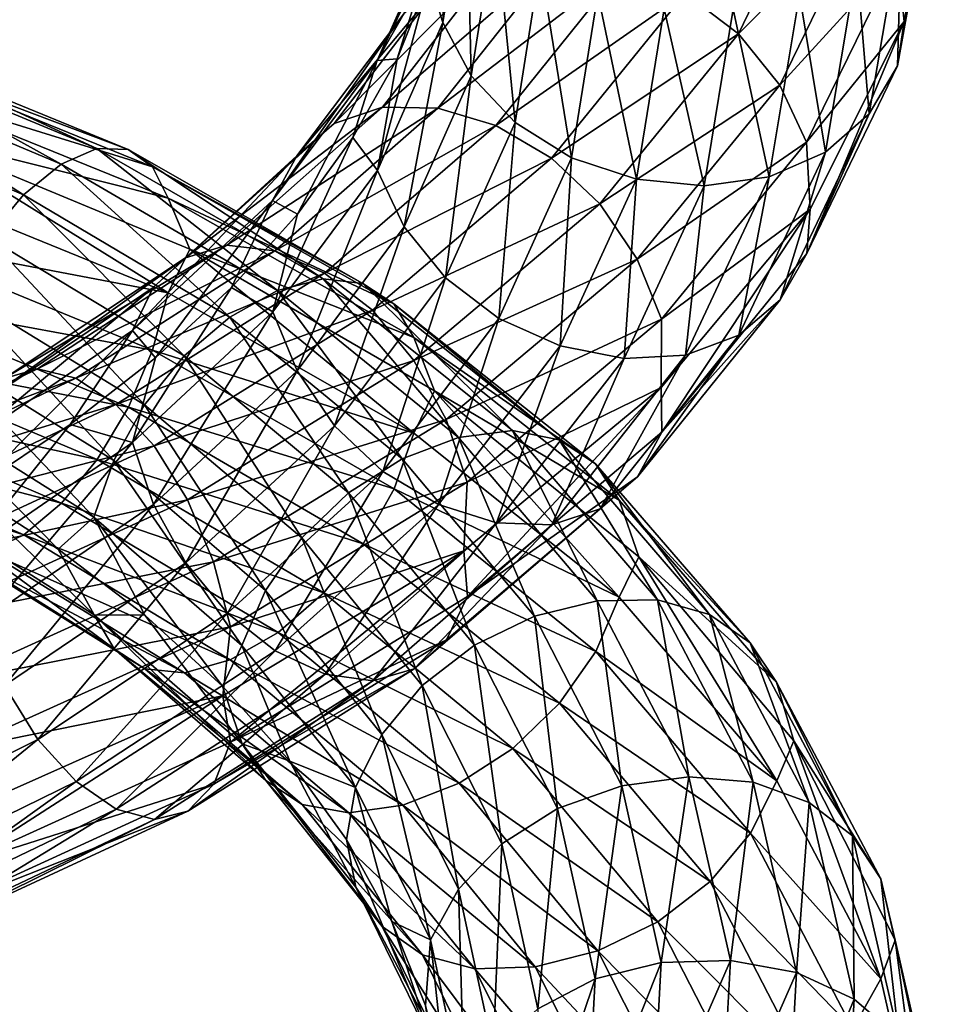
# Model space of a CAD drawing. Header units: metres. Extents: x -109 to 109, y -432 to 89.
# Tile 136 of 256: x 9 to 19, y -305 to -294. Entities that reach past the tile are written whole.
import ezdxf

# ---------------------------------------------------------------- set-up
doc = ezdxf.new("R2010")
doc.units = ezdxf.units.M
doc.layers.add('solid_506360_24502164_01', color=7, linetype='CONTINUOUS')

msp = doc.modelspace()

# ---------------------------------------------------------------- linework, layer by layer
at = {"layer": 'solid_506360_24502164_01'}
for points in [[(18.507078, -292.906097, 949.303467), (18.585606, -293.651062, 949.133606), (18.994854, -291.46759, 946.266541)], [(18.994854, -291.46759, 946.266541), (18.509089, -294.15097, 948.641846), (18.882574, -291.970673, 945.80249)], [(18.994854, -291.46759, 946.266541), (18.585606, -293.651062, 949.133606), (18.509089, -294.15097, 948.641846)], [(16.097273, -293.326385, 952.282837), (16.702091, -293.79007, 952.319641), (17.685806, -291.763062, 949.714355)], [(17.685806, -291.763062, 949.714355), (16.702091, -293.79007, 952.319641), (18.18408, -292.295654, 949.550293)], [(12.601932, -294.090118, 950.266357), (12.905335, -293.564117, 950.684998), (13.665428, -291.876312, 948.737183)], [(13.344155, -292.423889, 948.375977), (12.601932, -294.090118, 950.266357), (13.665428, -291.876312, 948.737183)], [(13.615471, -291.947784, 945.746521), (13.346165, -293.662384, 947.717712), (13.414883, -292.239685, 947.121948)], [(13.669163, -294.267487, 947.466187), (13.346165, -293.662384, 947.717712), (13.615471, -291.947784, 945.746521)], [(13.944987, -292.517242, 945.44635), (13.669163, -294.267487, 947.466187), (13.615471, -291.947784, 945.746521)], [(18.882574, -291.970673, 945.80249), (18.509089, -294.15097, 948.641846), (18.554819, -292.537384, 945.495239)], [(13.346165, -293.662384, 947.717712), (13.190403, -293.162415, 948.17981), (13.414883, -292.239685, 947.121948)], [(16.702091, -293.79007, 952.319641), (17.172653, -294.372589, 952.230896), (18.18408, -292.295654, 949.550293)], [(18.18408, -292.295654, 949.550293), (17.172653, -294.372589, 952.230896), (18.507078, -292.906097, 949.303467)], [(13.344155, -292.423889, 948.375977), (12.827064, -294.072205, 949.206604), (12.601932, -294.090118, 950.266357)], [(13.344155, -292.423889, 948.375977), (13.190403, -293.162415, 948.17981), (12.827064, -294.072205, 949.206604)], [(14.167438, -294.795471, 947.294678), (13.669163, -294.267487, 947.466187), (13.944987, -292.517242, 945.44635)], [(14.453317, -292.994354, 945.195984), (14.167438, -294.795471, 947.294678), (13.944987, -292.517242, 945.44635)], [(18.554819, -292.537384, 945.495239), (18.187815, -294.697662, 948.273621), (18.047947, -293.010132, 945.234131)], [(18.509089, -294.15097, 948.641846), (18.187815, -294.697662, 948.273621), (18.554819, -292.537384, 945.495239)], [(12.114621, -294.808929, 952.967407), (12.661509, -294.622009, 953.467468), (13.97831, -292.928406, 951.513428)], [(13.374546, -293.162903, 951.112427), (12.114621, -294.808929, 952.967407), (13.97831, -292.928406, 951.513428)], [(12.661509, -294.622009, 953.467468), (13.291657, -294.633911, 953.923767), (14.673993, -292.883362, 951.857483)], [(13.97831, -292.928406, 951.513428), (12.661509, -294.622009, 953.467468), (14.673993, -292.883362, 951.857483)], [(14.673993, -292.883362, 951.857483), (13.291657, -294.633911, 953.923767), (15.401031, -293.019684, 952.121582)], [(17.172653, -294.372589, 952.230896), (17.477684, -295.019592, 952.029663), (18.507078, -292.906097, 949.303467)], [(18.507078, -292.906097, 949.303467), (17.477684, -295.019592, 952.029663), (18.585606, -293.651062, 949.133606)], [(13.291657, -294.633911, 953.923767), (13.950205, -294.831696, 954.303467), (15.401031, -293.019684, 952.121582)], [(15.401031, -293.019684, 952.121582), (13.950205, -294.831696, 954.303467), (16.097273, -293.326385, 952.282837)], [(14.807878, -295.197113, 947.223389), (14.167438, -294.795471, 947.294678), (14.453317, -292.994354, 945.195984)], [(15.106681, -293.333374, 945.020935), (14.807878, -295.197113, 947.223389), (14.453317, -292.994354, 945.195984)], [(18.047947, -293.010132, 945.234131), (17.690969, -295.132599, 947.923401), (17.395723, -293.343567, 945.045105)], [(18.187815, -294.697662, 948.273621), (17.690969, -295.132599, 947.923401), (18.047947, -293.010132, 945.234131)], [(11.689612, -295.175049, 952.461182), (12.114621, -294.808929, 952.967407), (13.374546, -293.162903, 951.112427)], [(12.905335, -293.564117, 950.684998), (11.689612, -295.175049, 952.461182), (13.374546, -293.162903, 951.112427)], [(12.603829, -295.341827, 949.596802), (12.827064, -294.072205, 949.206604), (13.190403, -293.162415, 948.17981)], [(13.346165, -293.662384, 947.717712), (12.603829, -295.341827, 949.596802), (13.190403, -293.162415, 948.17981)], [(13.950205, -294.831696, 954.303467), (14.58086, -295.199463, 954.573547), (16.097273, -293.326385, 952.282837)], [(16.097273, -293.326385, 952.282837), (14.58086, -295.199463, 954.573547), (16.702091, -293.79007, 952.319641)], [(15.545129, -295.439301, 947.261047), (14.807878, -295.197113, 947.223389), (15.106681, -293.333374, 945.020935)], [(15.858808, -293.505829, 944.937012), (15.545129, -295.439301, 947.261047), (15.106681, -293.333374, 945.020935)], [(17.395723, -293.343567, 945.045105), (17.051645, -295.412659, 947.623291), (16.644199, -293.509369, 944.945313)], [(17.690969, -295.132599, 947.923401), (17.051645, -295.412659, 947.623291), (17.395723, -293.343567, 945.045105)], [(11.41479, -295.680695, 951.989319), (11.689612, -295.175049, 952.461182), (12.905335, -293.564117, 950.684998)], [(12.601932, -294.090118, 950.266357), (11.41479, -295.680695, 951.989319), (12.905335, -293.564117, 950.684998)], [(16.314987, -295.513397, 947.398132), (15.545129, -295.439301, 947.261047), (15.858808, -293.505829, 944.937012)], [(16.644199, -293.509369, 944.945313), (16.314987, -295.513397, 947.398132), (15.858808, -293.505829, 944.937012)], [(17.051645, -295.412659, 947.623291), (16.314987, -295.513397, 947.398132), (16.644199, -293.509369, 944.945313)], [(12.908862, -295.981506, 949.391846), (12.603829, -295.341827, 949.596802), (13.346165, -293.662384, 947.717712)], [(13.669163, -294.267487, 947.466187), (12.908862, -295.981506, 949.391846), (13.346165, -293.662384, 947.717712)], [(17.477684, -295.019592, 952.029663), (17.516935, -295.780975, 951.862793), (18.585606, -293.651062, 949.133606)], [(18.585606, -293.651062, 949.133606), (17.479582, -296.283478, 951.353699), (18.509089, -294.15097, 948.641846)], [(18.585606, -293.651062, 949.133606), (17.516935, -295.780975, 951.862793), (17.479582, -296.283478, 951.353699)], [(14.58086, -295.199463, 954.573547), (15.128702, -295.718903, 954.702759), (16.702091, -293.79007, 952.319641)], [(16.702091, -293.79007, 952.319641), (15.128702, -295.718903, 954.702759), (17.172653, -294.372589, 952.230896)], [(6.234532, -294.09967, 926.580811), (9.012881, -295.269348, 927.552551), (6.51638, -293.886169, 925.89386)], [(6.51638, -293.886169, 925.89386), (9.420331, -295.089325, 926.920898), (6.761219, -293.867462, 925.194519)], [(9.012881, -295.269348, 927.552551), (9.420331, -295.089325, 926.920898), (6.51638, -293.886169, 925.89386)], [(6.761219, -293.867462, 925.194519), (9.774279, -295.100983, 926.268188), (6.951707, -294.039276, 924.534729)], [(9.420331, -295.089325, 926.920898), (9.774279, -295.100983, 926.268188), (6.761219, -293.867462, 925.194519)], [(6.951707, -294.039276, 924.534729), (10.049657, -295.297882, 925.643066), (7.075188, -294.377136, 923.965332)], [(9.774279, -295.100983, 926.268188), (10.049657, -295.297882, 925.643066), (6.951707, -294.039276, 924.534729)], [(5.940218, -294.480072, 927.201782), (8.58741, -295.615814, 928.114624), (6.234532, -294.09967, 926.580811)], [(8.58741, -295.615814, 928.114624), (9.012881, -295.269348, 927.552551), (6.234532, -294.09967, 926.580811)], [(12.601932, -294.090118, 950.266357), (11.698556, -295.835388, 951.129639), (11.41479, -295.680695, 951.989319)], [(12.601932, -294.090118, 950.266357), (12.327379, -294.966156, 950.194702), (11.698556, -295.835388, 951.129639)], [(12.603829, -295.341827, 949.596802), (12.327379, -294.966156, 950.194702), (12.827064, -294.072205, 949.206604)], [(12.601932, -294.090118, 950.266357), (12.827064, -294.072205, 949.206604), (12.327379, -294.966156, 950.194702)], [(18.509089, -294.15097, 948.641846), (17.479582, -296.283478, 951.353699), (18.187815, -294.697662, 948.273621)], [(13.379422, -296.558838, 949.295837), (12.908862, -295.981506, 949.391846), (13.669163, -294.267487, 947.466187)], [(14.167438, -294.795471, 947.294678), (13.379422, -296.558838, 949.295837), (13.669163, -294.267487, 947.466187)], [(7.075188, -294.377136, 923.965332), (10.228166, -295.653748, 925.094177), (7.318789, -294.925323, 923.591003)], [(10.049657, -295.297882, 925.643066), (10.228166, -295.653748, 925.094177), (7.075188, -294.377136, 923.965332)], [(15.128702, -295.718903, 954.702759), (15.554935, -296.348022, 954.683411), (17.172653, -294.372589, 952.230896)], [(17.172653, -294.372589, 952.230896), (15.554935, -296.348022, 954.683411), (17.477684, -295.019592, 952.029663)], [(8.180286, -296.100739, 928.557983), (8.58741, -295.615814, 928.114624), (5.940218, -294.480072, 927.201782)], [(10.425784, -296.33371, 954.568726), (10.896433, -296.189514, 955.156189), (12.661509, -294.622009, 953.467468)], [(12.114621, -294.808929, 952.967407), (10.425784, -296.33371, 954.568726), (12.661509, -294.622009, 953.467468)], [(12.661509, -294.622009, 953.467468), (10.896433, -296.189514, 955.156189), (13.291657, -294.633911, 953.923767)], [(10.896433, -296.189514, 955.156189), (11.438735, -296.252441, 955.711365), (13.291657, -294.633911, 953.923767)], [(13.291657, -294.633911, 953.923767), (11.438735, -296.252441, 955.711365), (13.950205, -294.831696, 954.303467)], [(18.187815, -294.697662, 948.273621), (17.17618, -296.810547, 950.92688), (17.690969, -295.132599, 947.923401)], [(17.479582, -296.283478, 951.353699), (17.17618, -296.810547, 950.92688), (18.187815, -294.697662, 948.273621)], [(10.060023, -296.668243, 953.992859), (10.425784, -296.33371, 954.568726), (12.114621, -294.808929, 952.967407)], [(11.689612, -295.175049, 952.461182), (10.060023, -296.668243, 953.992859), (12.114621, -294.808929, 952.967407)], [(11.438735, -296.252441, 955.711365), (12.005479, -296.50528, 956.19281), (13.950205, -294.831696, 954.303467)], [(13.950205, -294.831696, 954.303467), (12.005479, -296.50528, 956.19281), (14.58086, -295.199463, 954.573547)], [(13.984241, -297.021332, 949.323975), (13.379422, -296.558838, 949.295837), (14.167438, -294.795471, 947.294678)], [(14.807878, -295.197113, 947.223389), (13.984241, -297.021332, 949.323975), (14.167438, -294.795471, 947.294678)], [(7.318789, -294.925323, 923.591003), (10.229276, -296.72995, 924.412292), (7.075956, -295.445465, 923.292114)], [(7.318789, -294.925323, 923.591003), (10.476634, -296.232452, 924.756104), (10.229276, -296.72995, 924.412292)], [(10.228166, -295.653748, 925.094177), (10.476634, -296.232452, 924.756104), (7.318789, -294.925323, 923.591003)], [(11.416509, -296.944458, 951.309082), (11.698556, -295.835388, 951.129639), (12.327379, -294.966156, 950.194702)], [(12.603829, -295.341827, 949.596802), (11.416509, -296.944458, 951.309082), (12.327379, -294.966156, 950.194702)], [(15.554935, -296.348022, 954.683411), (15.831232, -297.029144, 954.524048), (17.477684, -295.019592, 952.029663)], [(17.477684, -295.019592, 952.029663), (15.831232, -297.029144, 954.524048), (17.516935, -295.780975, 951.862793)], [(9.012881, -295.269348, 927.552551), (11.471674, -296.703705, 928.941223), (9.420331, -295.089325, 926.920898)], [(9.420331, -295.089325, 926.920898), (11.99028, -296.569702, 928.383423), (9.774279, -295.100983, 926.268188)], [(11.471674, -296.703705, 928.941223), (11.99028, -296.569702, 928.383423), (9.420331, -295.089325, 926.920898)], [(9.774279, -295.100983, 926.268188), (12.440788, -296.623047, 927.793152), (10.049657, -295.297882, 925.643066)], [(11.99028, -296.569702, 928.383423), (12.440788, -296.623047, 927.793152), (9.774279, -295.100983, 926.268188)], [(9.823513, -297.155487, 953.473938), (10.060023, -296.668243, 953.992859), (11.689612, -295.175049, 952.461182)], [(11.41479, -295.680695, 951.989319), (9.823513, -297.155487, 953.473938), (11.689612, -295.175049, 952.461182)], [(17.690969, -295.132599, 947.923401), (16.706968, -297.208527, 950.491028), (17.051645, -295.412659, 947.623291)], [(17.17618, -296.810547, 950.92688), (16.706968, -297.208527, 950.491028), (17.690969, -295.132599, 947.923401)], [(8.58741, -295.615814, 928.114624), (10.93013, -297.003632, 929.424683), (9.012881, -295.269348, 927.552551)], [(10.93013, -297.003632, 929.424683), (11.471674, -296.703705, 928.941223), (9.012881, -295.269348, 927.552551)], [(12.005479, -296.50528, 956.19281), (12.548217, -296.927673, 956.558777), (14.58086, -295.199463, 954.573547)], [(14.58086, -295.199463, 954.573547), (12.548217, -296.927673, 956.558777), (15.128702, -295.718903, 954.702759)], [(14.680484, -297.331268, 949.478271), (13.984241, -297.021332, 949.323975), (14.807878, -295.197113, 947.223389)], [(15.545129, -295.439301, 947.261047), (14.680484, -297.331268, 949.478271), (14.807878, -295.197113, 947.223389)], [(10.049657, -295.297882, 925.643066), (12.791291, -296.854462, 927.214661), (10.228166, -295.653748, 925.094177)], [(12.440788, -296.623047, 927.793152), (12.791291, -296.854462, 927.214661), (10.049657, -295.297882, 925.643066)], [(11.692806, -297.616333, 951.146912), (11.416509, -296.944458, 951.309082), (12.603829, -295.341827, 949.596802)], [(12.908862, -295.981506, 949.391846), (11.692806, -297.616333, 951.146912), (12.603829, -295.341827, 949.596802)], [(7.075956, -295.445465, 923.292114), (10.229276, -296.72995, 924.412292), (6.953135, -296.104797, 923.233337)], [(15.407521, -297.473999, 949.738953), (14.680484, -297.331268, 949.478271), (15.545129, -295.439301, 947.261047)], [(16.314987, -295.513397, 947.398132), (15.407521, -297.473999, 949.738953), (15.545129, -295.439301, 947.261047)], [(17.051645, -295.412659, 947.623291), (16.103205, -297.436584, 950.08429), (16.314987, -295.513397, 947.398132)], [(16.706968, -297.208527, 950.491028), (16.103205, -297.436584, 950.08429), (17.051645, -295.412659, 947.623291)], [(8.180286, -296.100739, 928.557983), (10.41194, -297.445221, 929.791565), (8.58741, -295.615814, 928.114624)], [(10.41194, -297.445221, 929.791565), (10.93013, -297.003632, 929.424683), (8.58741, -295.615814, 928.114624)], [(16.103205, -297.436584, 950.08429), (15.407521, -297.473999, 949.738953), (16.314987, -295.513397, 947.398132)], [(11.41479, -295.680695, 951.989319), (10.086732, -297.467834, 952.789001), (9.823513, -297.155487, 953.473938)], [(11.41479, -295.680695, 951.989319), (10.949891, -296.670532, 951.997131), (10.086732, -297.467834, 952.789001)], [(10.228166, -295.653748, 925.094177), (13.018499, -297.235199, 926.693481), (10.476634, -296.232452, 924.756104)], [(12.791291, -296.854462, 927.214661), (13.018499, -297.235199, 926.693481), (10.228166, -295.653748, 925.094177)], [(11.41479, -295.680695, 951.989319), (11.698556, -295.835388, 951.129639), (10.949891, -296.670532, 951.997131)], [(12.548217, -296.927673, 956.558777), (13.019688, -297.496918, 956.769165), (15.128702, -295.718903, 954.702759)], [(15.128702, -295.718903, 954.702759), (13.019688, -297.496918, 956.769165), (15.554935, -296.348022, 954.683411)], [(11.416509, -296.944458, 951.309082), (10.949891, -296.670532, 951.997131), (11.698556, -295.835388, 951.129639)], [(17.516935, -295.780975, 951.862793), (15.827655, -297.804413, 954.35614), (15.832951, -298.310394, 953.834412)], [(15.831232, -297.029144, 954.524048), (15.827655, -297.804413, 954.35614), (17.516935, -295.780975, 951.862793)], [(17.516935, -295.780975, 951.862793), (15.832951, -298.310394, 953.834412), (17.479582, -296.283478, 951.353699)], [(12.119039, -298.239777, 951.120422), (11.692806, -297.616333, 951.146912), (12.908862, -295.981506, 949.391846)], [(13.379422, -296.558838, 949.295837), (12.119039, -298.239777, 951.120422), (12.908862, -295.981506, 949.391846)], [(6.953135, -296.104797, 923.233337), (10.051721, -297.378265, 924.325073), (6.763193, -296.773895, 923.363403)], [(10.229276, -296.72995, 924.412292), (10.051721, -297.378265, 924.325073), (6.953135, -296.104797, 923.233337)], [(7.826956, -296.694305, 928.835938), (9.962218, -298.002258, 930.00177), (8.180286, -296.100739, 928.557983)], [(9.962218, -298.002258, 930.00177), (10.41194, -297.445221, 929.791565), (8.180286, -296.100739, 928.557983)], [(8.3684, -297.700226, 955.852295), (8.746172, -297.592377, 956.512512), (10.896433, -296.189514, 955.156189)], [(10.425784, -296.33371, 954.568726), (8.3684, -297.700226, 955.852295), (10.896433, -296.189514, 955.156189)], [(10.896433, -296.189514, 955.156189), (8.746172, -297.592377, 956.512512), (11.438735, -296.252441, 955.711365)], [(8.746172, -297.592377, 956.512512), (9.181458, -297.698608, 957.149902), (11.438735, -296.252441, 955.711365)], [(11.438735, -296.252441, 955.711365), (9.181458, -297.698608, 957.149902), (12.005479, -296.50528, 956.19281)], [(10.476634, -296.232452, 924.756104), (13.019913, -298.32254, 926.000854), (10.229276, -296.72995, 924.412292)], [(10.476634, -296.232452, 924.756104), (13.254307, -297.841766, 926.385864), (13.019913, -298.32254, 926.000854)], [(13.018499, -297.235199, 926.693481), (13.254307, -297.841766, 926.385864), (10.476634, -296.232452, 924.756104)], [(17.479582, -296.283478, 951.353699), (15.832951, -298.310394, 953.834412), (17.17618, -296.810547, 950.92688)], [(8.074817, -298.007813, 955.218384), (8.3684, -297.700226, 955.852295), (10.425784, -296.33371, 954.568726)], [(10.060023, -296.668243, 953.992859), (8.074817, -298.007813, 955.218384), (10.425784, -296.33371, 954.568726)], [(13.019688, -297.496918, 956.769165), (13.386501, -298.167603, 956.81073), (15.554935, -296.348022, 954.683411)], [(15.554935, -296.348022, 954.683411), (13.386501, -298.167603, 956.81073), (15.831232, -297.029144, 954.524048)], [(9.181458, -297.698608, 957.149902), (9.636363, -297.998047, 957.715942), (12.005479, -296.50528, 956.19281)], [(12.005479, -296.50528, 956.19281), (9.636363, -297.998047, 957.715942), (12.548217, -296.927673, 956.558777)], [(11.471674, -296.703705, 928.941223), (13.525493, -298.369629, 930.686157), (11.99028, -296.569702, 928.383423)], [(11.99028, -296.569702, 928.383423), (14.136948, -298.292511, 930.218079), (12.440788, -296.623047, 927.793152)], [(13.525493, -298.369629, 930.686157), (14.136948, -298.292511, 930.218079), (11.99028, -296.569702, 928.383423)], [(12.666882, -298.759125, 951.240295), (12.119039, -298.239777, 951.120422), (13.379422, -296.558838, 949.295837)], [(12.440788, -296.623047, 927.793152), (14.668111, -298.397522, 929.703796), (12.791291, -296.854462, 927.214661)], [(14.136948, -298.292511, 930.218079), (14.668111, -298.397522, 929.703796), (12.440788, -296.623047, 927.793152)], [(13.984241, -297.021332, 949.323975), (12.666882, -298.759125, 951.240295), (13.379422, -296.558838, 949.295837)], [(7.552368, -297.350006, 928.930481), (9.61272, -298.630798, 930.042236), (7.826956, -296.694305, 928.835938)], [(9.61272, -298.630798, 930.042236), (9.962218, -298.002258, 930.00177), (7.826956, -296.694305, 928.835938)], [(7.884978, -298.479218, 954.660034), (8.074817, -298.007813, 955.218384), (10.060023, -296.668243, 953.992859)], [(9.823513, -297.155487, 953.473938), (7.884978, -298.479218, 954.660034), (10.060023, -296.668243, 953.992859)], [(9.824992, -298.429626, 952.783691), (10.086732, -297.467834, 952.789001), (10.949891, -296.670532, 951.997131)], [(11.416509, -296.944458, 951.309082), (9.824992, -298.429626, 952.783691), (10.949891, -296.670532, 951.997131)], [(10.229276, -296.72995, 924.412292), (13.019913, -298.32254, 926.000854), (10.051721, -297.378265, 924.325073)], [(10.93013, -297.003632, 929.424683), (12.886994, -298.611938, 931.074158), (11.471674, -296.703705, 928.941223)], [(12.886994, -298.611938, 931.074158), (13.525493, -298.369629, 930.686157), (11.471674, -296.703705, 928.941223)], [(6.763193, -296.773895, 923.363403), (9.777133, -298.027588, 924.414124), (6.518781, -297.396423, 923.682251)], [(10.051721, -297.378265, 924.325073), (9.777133, -298.027588, 924.414124), (6.763193, -296.773895, 923.363403)], [(17.17618, -296.810547, 950.92688), (15.558129, -298.818878, 953.353333), (16.706968, -297.208527, 950.491028)], [(15.832951, -298.310394, 953.834412), (15.558129, -298.818878, 953.353333), (17.17618, -296.810547, 950.92688)], [(9.636363, -297.998047, 957.715942), (10.072, -298.466614, 958.161316), (12.548217, -296.927673, 956.558777)], [(10.062772, -299.130127, 952.659058), (9.824992, -298.429626, 952.783691), (11.416509, -296.944458, 951.309082)], [(11.692806, -297.616333, 951.146912), (10.062772, -299.130127, 952.659058), (11.416509, -296.944458, 951.309082)], [(12.548217, -296.927673, 956.558777), (10.072, -298.466614, 958.161316), (13.019688, -297.496918, 956.769165)], [(12.791291, -296.854462, 927.214661), (15.081367, -298.671661, 929.182068), (13.018499, -297.235199, 926.693481)], [(14.668111, -298.397522, 929.703796), (15.081367, -298.671661, 929.182068), (12.791291, -296.854462, 927.214661)], [(10.41194, -297.445221, 929.791565), (12.276031, -298.999908, 931.348267), (10.93013, -297.003632, 929.424683)], [(12.276031, -298.999908, 931.348267), (12.886994, -298.611938, 931.074158), (10.93013, -297.003632, 929.424683)], [(13.297536, -299.132446, 951.502075), (12.666882, -298.759125, 951.240295), (13.984241, -297.021332, 949.323975)], [(14.680484, -297.331268, 949.478271), (13.297536, -299.132446, 951.502075), (13.984241, -297.021332, 949.323975)], [(13.386501, -298.167603, 956.81073), (13.624281, -298.879028, 956.687988), (15.831232, -297.029144, 954.524048)], [(15.831232, -297.029144, 954.524048), (13.624281, -298.879028, 956.687988), (15.827655, -297.804413, 954.35614)], [(9.823513, -297.155487, 953.473938), (8.04784, -298.933838, 954.115784), (7.884978, -298.479218, 954.660034)], [(9.823513, -297.155487, 953.473938), (9.116035, -298.223999, 953.498108), (8.04784, -298.933838, 954.115784)], [(9.823513, -297.155487, 953.473938), (10.086732, -297.467834, 952.789001), (9.116035, -298.223999, 953.498108)], [(13.018499, -297.235199, 926.693481), (15.349253, -299.083252, 928.694885), (13.254307, -297.841766, 926.385864)], [(15.081367, -298.671661, 929.182068), (15.349253, -299.083252, 928.694885), (13.018499, -297.235199, 926.693481)], [(16.706968, -297.208527, 950.491028), (15.13312, -299.182129, 952.838379), (16.103205, -297.436584, 950.08429)], [(15.558129, -298.818878, 953.353333), (15.13312, -299.182129, 952.838379), (16.706968, -297.208527, 950.491028)], [(6.518781, -297.396423, 923.682251), (9.423802, -298.622742, 924.682373), (6.23716, -297.923492, 924.17157)], [(9.777133, -298.027588, 924.414124), (9.423802, -298.622742, 924.682373), (6.518781, -297.396423, 923.682251)], [(7.374813, -298.010498, 928.842773), (9.386726, -299.275146, 929.917725), (7.552368, -297.350006, 928.930481)], [(9.386726, -299.275146, 929.917725), (9.61272, -298.630798, 930.042236), (7.552368, -297.350006, 928.930481)], [(10.051721, -297.378265, 924.325073), (12.793919, -298.955902, 925.876099), (9.777133, -298.027588, 924.414124)], [(13.019913, -298.32254, 926.000854), (12.793919, -298.955902, 925.876099), (10.051721, -297.378265, 924.325073)], [(13.956083, -299.339478, 951.87677), (13.297536, -299.132446, 951.502075), (14.680484, -297.331268, 949.478271)], [(15.407521, -297.473999, 949.738953), (13.956083, -299.339478, 951.87677), (14.680484, -297.331268, 949.478271)], [(9.824992, -298.429626, 952.783691), (9.116035, -298.223999, 953.498108), (10.086732, -297.467834, 952.789001)], [(9.962218, -298.002258, 930.00177), (11.745793, -299.511871, 931.476379), (10.41194, -297.445221, 929.791565)], [(10.072, -298.466614, 958.161316), (10.450432, -299.077942, 958.438965), (13.019688, -297.496918, 956.769165)], [(11.745793, -299.511871, 931.476379), (12.276031, -298.999908, 931.348267), (10.41194, -297.445221, 929.791565)], [(13.019688, -297.496918, 956.769165), (10.450432, -299.077942, 958.438965), (13.386501, -298.167603, 956.81073)], [(14.586232, -299.361359, 952.333069), (13.956083, -299.339478, 951.87677), (15.407521, -297.473999, 949.738953)], [(16.103205, -297.436584, 950.08429), (14.586232, -299.361359, 952.333069), (15.407521, -297.473999, 949.738953)], [(15.13312, -299.182129, 952.838379), (14.586232, -299.361359, 952.333069), (16.103205, -297.436584, 950.08429)], [(6.015172, -298.875397, 956.763245), (6.286713, -298.796082, 957.479004), (8.746172, -297.592377, 956.512512)], [(8.3684, -297.700226, 955.852295), (6.015172, -298.875397, 956.763245), (8.746172, -297.592377, 956.512512)], [(8.746172, -297.592377, 956.512512), (6.286713, -298.796082, 957.479004), (9.181458, -297.698608, 957.149902)], [(10.429585, -299.794678, 952.693542), (10.062772, -299.130127, 952.659058), (11.692806, -297.616333, 951.146912)], [(12.119039, -298.239777, 951.120422), (10.429585, -299.794678, 952.693542), (11.692806, -297.616333, 951.146912)], [(6.286713, -298.796082, 957.479004), (6.599596, -298.936249, 958.179077), (9.181458, -297.698608, 957.149902)], [(9.181458, -297.698608, 957.149902), (6.599596, -298.936249, 958.179077), (9.636363, -297.998047, 957.715942)], [(13.254307, -297.841766, 926.385864), (15.350919, -300.18454, 927.989624), (13.019913, -298.32254, 926.000854)], [(13.254307, -297.841766, 926.385864), (15.573435, -299.724548, 928.421448), (15.350919, -300.18454, 927.989624)], [(15.349253, -299.083252, 928.694885), (15.573435, -299.724548, 928.421448), (13.254307, -297.841766, 926.385864)], [(15.827655, -297.804413, 954.35614), (13.584842, -299.656738, 956.505005), (13.62576, -300.175354, 955.985718)], [(13.624281, -298.879028, 956.687988), (13.584842, -299.656738, 956.505005), (15.827655, -297.804413, 954.35614)], [(15.827655, -297.804413, 954.35614), (13.62576, -300.175354, 955.985718), (15.832951, -298.310394, 953.834412)], [(6.23716, -297.923492, 924.17157), (9.016679, -299.116913, 925.114929), (5.942846, -298.319, 924.78302)], [(9.423802, -298.622742, 924.682373), (9.016679, -299.116913, 925.114929), (6.23716, -297.923492, 924.17157)], [(6.599596, -298.936249, 958.179077), (6.926579, -299.272095, 958.809326), (9.636363, -297.998047, 957.715942)], [(9.636363, -297.998047, 957.715942), (6.926579, -299.272095, 958.809326), (10.072, -298.466614, 958.161316)], [(7.374813, -298.010498, 928.842773), (7.905858, -298.947052, 928.845581), (8.981088, -299.638336, 929.430603)], [(7.374813, -298.010498, 928.842773), (8.981088, -299.638336, 929.430603), (9.386726, -299.275146, 929.917725)], [(9.777133, -298.027588, 924.414124), (12.44442, -299.578278, 925.910828), (9.423802, -298.622742, 924.682373)], [(9.61272, -298.630798, 930.042236), (11.333723, -300.106873, 931.451416), (9.962218, -298.002258, 930.00177)], [(12.793919, -298.955902, 925.876099), (12.44442, -299.578278, 925.910828), (9.777133, -298.027588, 924.414124)], [(11.333723, -300.106873, 931.451416), (11.745793, -299.511871, 931.476379), (9.962218, -298.002258, 930.00177)], [(10.450432, -299.077942, 958.438965), (10.74486, -299.783569, 958.530823), (13.386501, -298.167603, 956.81073)], [(13.386501, -298.167603, 956.81073), (10.74486, -299.783569, 958.530823), (13.624281, -298.879028, 956.687988)], [(7.886165, -299.761658, 953.960815), (8.04784, -298.933838, 954.115784), (9.116035, -298.223999, 953.498108)], [(9.824992, -298.429626, 952.783691), (7.886165, -299.761658, 953.960815), (9.116035, -298.223999, 953.498108)], [(10.901056, -300.364807, 952.893982), (10.429585, -299.794678, 952.693542), (12.119039, -298.239777, 951.120422)], [(12.666882, -298.759125, 951.240295), (10.901056, -300.364807, 952.893982), (12.119039, -298.239777, 951.120422)], [(13.525493, -298.369629, 930.686157), (15.100442, -300.225464, 932.714783), (14.136948, -298.292511, 930.218079)], [(14.136948, -298.292511, 930.218079), (15.783096, -300.214264, 932.349121), (14.668111, -298.397522, 929.703796)], [(15.100442, -300.225464, 932.714783), (15.783096, -300.214264, 932.349121), (14.136948, -298.292511, 930.218079)], [(5.942846, -298.319, 924.78302), (8.591208, -299.477051, 925.668274), (5.660998, -298.547455, 925.465454)], [(9.016679, -299.116913, 925.114929), (8.591208, -299.477051, 925.668274), (5.942846, -298.319, 924.78302)], [(13.019913, -298.32254, 926.000854), (15.350919, -300.18454, 927.989624), (12.793919, -298.955902, 925.876099)], [(12.886994, -298.611938, 931.074158), (14.387595, -300.401123, 932.993958), (13.525493, -298.369629, 930.686157)], [(14.387595, -300.401123, 932.993958), (15.100442, -300.225464, 932.714783), (13.525493, -298.369629, 930.686157)], [(15.832951, -298.310394, 953.834412), (13.62576, -300.175354, 955.985718), (15.558129, -298.818878, 953.353333)], [(14.668111, -298.397522, 929.703796), (16.37611, -300.379028, 931.921509), (15.081367, -298.671661, 929.182068)], [(15.783096, -300.214264, 932.349121), (16.37611, -300.379028, 931.921509), (14.668111, -298.397522, 929.703796)], [(6.926579, -299.272095, 958.809326), (7.239713, -299.776672, 959.315002), (10.072, -298.466614, 958.161316)], [(10.072, -298.466614, 958.161316), (7.239713, -299.776672, 959.315002), (10.450432, -299.077942, 958.438965)], [(8.077023, -300.486176, 953.866943), (7.886165, -299.761658, 953.960815), (9.824992, -298.429626, 952.783691)], [(10.062772, -299.130127, 952.659058), (8.077023, -300.486176, 953.866943), (9.824992, -298.429626, 952.783691)], [(8.591208, -299.477051, 925.668274), (8.183757, -299.670837, 926.296204), (5.660998, -298.547455, 925.465454)], [(9.423802, -298.622742, 924.682373), (11.994699, -300.136108, 926.111694), (9.016679, -299.116913, 925.114929)], [(9.386726, -299.275146, 929.917725), (11.067268, -300.731354, 931.282532), (9.61272, -298.630798, 930.042236)], [(12.44442, -299.578278, 925.910828), (11.994699, -300.136108, 926.111694), (9.423802, -298.622742, 924.682373)], [(11.067268, -300.731354, 931.282532), (11.333723, -300.106873, 931.451416), (9.61272, -298.630798, 930.042236)], [(12.276031, -298.999908, 931.348267), (13.705488, -300.727051, 933.162292), (12.886994, -298.611938, 931.074158)], [(13.705488, -300.727051, 933.162292), (14.387595, -300.401123, 932.993958), (12.886994, -298.611938, 931.074158)], [(15.081367, -298.671661, 929.182068), (16.837486, -300.702698, 931.464661), (15.349253, -299.083252, 928.694885)], [(16.37611, -300.379028, 931.921509), (16.837486, -300.702698, 931.464661), (15.081367, -298.671661, 929.182068)], [(11.443794, -300.7948, 953.250366), (10.901056, -300.364807, 952.893982), (12.666882, -298.759125, 951.240295)], [(13.297536, -299.132446, 951.502075), (11.443794, -300.7948, 953.250366), (12.666882, -298.759125, 951.240295)], [(15.558129, -298.818878, 953.353333), (13.38925, -300.666962, 955.456604), (15.13312, -299.182129, 952.838379)], [(13.62576, -300.175354, 955.985718), (13.38925, -300.666962, 955.456604), (15.558129, -298.818878, 953.353333)], [(7.375923, -299.112579, 928.14447), (9.38814, -300.384766, 929.210876), (7.905858, -298.947052, 928.845581)], [(9.38814, -300.384766, 929.210876), (8.981088, -299.638336, 929.430603), (7.905858, -298.947052, 928.845581)], [(10.74486, -299.783569, 958.530823), (10.935718, -300.520386, 958.438171), (13.624281, -298.879028, 956.687988)], [(13.624281, -298.879028, 956.687988), (10.935718, -300.520386, 958.438171), (13.584842, -299.656738, 956.505005)], [(12.793919, -298.955902, 925.876099), (15.084464, -300.79953, 927.819519), (12.44442, -299.578278, 925.910828)], [(15.350919, -300.18454, 927.989624), (15.084464, -300.79953, 927.819519), (12.793919, -298.955902, 925.876099)], [(7.239713, -299.776672, 959.315002), (7.511728, -300.420624, 959.643555), (10.450432, -299.077942, 958.438965)], [(10.450432, -299.077942, 958.438965), (7.511728, -300.420624, 959.643555), (10.74486, -299.783569, 958.530823)], [(11.745793, -299.511871, 931.476379), (13.113509, -301.186859, 933.196838), (12.276031, -298.999908, 931.348267)], [(13.113509, -301.186859, 933.196838), (13.705488, -300.727051, 933.162292), (12.276031, -298.999908, 931.348267)], [(15.349253, -299.083252, 928.694885), (17.136566, -301.149994, 931.016357), (15.573435, -299.724548, 928.421448)], [(16.837486, -300.702698, 931.464661), (17.136566, -301.149994, 931.016357), (15.349253, -299.083252, 928.694885)], [(9.615347, -300.769867, 928.679688), (9.38814, -300.384766, 929.210876), (7.375923, -299.112579, 928.14447)], [(7.554432, -299.474121, 927.584778), (9.615347, -300.769867, 928.679688), (7.375923, -299.112579, 928.14447)], [(8.37145, -301.185364, 953.951843), (8.077023, -300.486176, 953.866943), (10.062772, -299.130127, 952.659058)], [(10.429585, -299.794678, 952.693542), (8.37145, -301.185364, 953.951843), (10.062772, -299.130127, 952.659058)], [(9.016679, -299.116913, 925.114929), (11.476508, -300.585297, 926.468689), (8.591208, -299.477051, 925.668274)], [(11.994699, -300.136108, 926.111694), (11.476508, -300.585297, 926.468689), (9.016679, -299.116913, 925.114929)], [(12.010538, -301.059326, 953.725525), (11.443794, -300.7948, 953.250366), (13.297536, -299.132446, 951.502075)], [(13.956083, -299.339478, 951.87677), (12.010538, -301.059326, 953.725525), (13.297536, -299.132446, 951.502075)], [(15.13312, -299.182129, 952.838379), (13.023489, -300.998962, 954.871765), (14.586232, -299.361359, 952.333069)], [(13.38925, -300.666962, 955.456604), (13.023489, -300.998962, 954.871765), (15.13312, -299.182129, 952.838379)], [(9.386726, -299.275146, 929.917725), (8.981088, -299.638336, 929.430603), (9.964063, -300.388947, 930.10437)], [(9.386726, -299.275146, 929.917725), (9.964063, -300.388947, 930.10437), (10.844295, -301.19342, 930.857605)], [(9.386726, -299.275146, 929.917725), (10.844295, -301.19342, 930.857605), (11.067268, -300.731354, 931.282532)], [(12.55284, -301.134399, 954.279602), (12.010538, -301.059326, 953.725525), (13.956083, -299.339478, 951.87677)], [(14.586232, -299.361359, 952.333069), (12.55284, -301.134399, 954.279602), (13.956083, -299.339478, 951.87677)], [(13.023489, -300.998962, 954.871765), (12.55284, -301.134399, 954.279602), (14.586232, -299.361359, 952.333069)], [(9.965851, -300.998627, 928.093201), (9.615347, -300.769867, 928.679688), (7.554432, -299.474121, 927.584778)], [(7.82981, -299.668732, 926.951599), (9.965851, -300.998627, 928.093201), (7.554432, -299.474121, 927.584778)], [(8.591208, -299.477051, 925.668274), (10.934964, -300.896973, 926.944702), (8.183757, -299.670837, 926.296204)], [(11.476508, -300.585297, 926.468689), (10.934964, -300.896973, 926.944702), (8.591208, -299.477051, 925.668274)], [(11.333723, -300.106873, 931.451416), (12.653457, -301.743073, 933.097351), (11.745793, -299.511871, 931.476379)], [(12.653457, -301.743073, 933.097351), (13.113509, -301.186859, 933.196838), (11.745793, -299.511871, 931.476379)], [(9.38814, -300.384766, 929.210876), (9.964063, -300.388947, 930.10437), (8.981088, -299.638336, 929.430603)], [(12.44442, -299.578278, 925.910828), (14.672394, -301.388641, 927.788513), (11.994699, -300.136108, 926.111694)], [(15.084464, -300.79953, 927.819519), (14.672394, -301.388641, 927.788513), (12.44442, -299.578278, 925.910828)], [(10.416358, -301.043182, 927.499756), (9.965851, -300.998627, 928.093201), (7.82981, -299.668732, 926.951599)], [(8.183757, -299.670837, 926.296204), (10.416358, -301.043182, 927.499756), (7.82981, -299.668732, 926.951599)], [(10.934964, -300.896973, 926.944702), (10.416358, -301.043182, 927.499756), (8.183757, -299.670837, 926.296204)], [(13.584842, -299.656738, 956.505005), (10.850671, -301.303375, 958.243103), (10.936904, -301.828918, 957.724731)], [(10.935718, -300.520386, 958.438171), (10.850671, -301.303375, 958.243103), (13.584842, -299.656738, 956.505005)], [(13.584842, -299.656738, 956.505005), (10.936904, -301.828918, 957.724731), (13.62576, -300.175354, 955.985718)], [(15.573435, -299.724548, 928.421448), (17.138426, -302.267487, 930.296997), (15.350919, -300.18454, 927.989624)], [(15.573435, -299.724548, 928.421448), (17.331223, -301.815491, 930.762085), (17.138426, -302.267487, 930.296997)], [(17.136566, -301.149994, 931.016357), (17.331223, -301.815491, 930.762085), (15.573435, -299.724548, 928.421448)], [(7.511728, -300.420624, 959.643555), (7.723362, -301.15329, 959.773254), (10.74486, -299.783569, 958.530823)], [(10.74486, -299.783569, 958.530823), (7.723362, -301.15329, 959.773254), (10.935718, -300.520386, 958.438171)], [(8.749883, -301.798279, 954.219055), (8.37145, -301.185364, 953.951843), (10.429585, -299.794678, 952.693542)], [(10.901056, -300.364807, 952.893982), (8.749883, -301.798279, 954.219055), (10.429585, -299.794678, 952.693542)], [(13.62576, -300.175354, 955.985718), (10.936904, -301.828918, 957.724731), (13.38925, -300.666962, 955.456604)], [(11.067268, -300.731354, 931.282532), (12.355975, -302.344635, 932.878052), (11.333723, -300.106873, 931.451416)], [(12.355975, -302.344635, 932.878052), (12.653457, -301.743073, 933.097351), (11.333723, -300.106873, 931.451416)], [(11.994699, -300.136108, 926.111694), (14.142157, -301.900391, 927.907837), (11.476508, -300.585297, 926.468689)], [(14.672394, -301.388641, 927.788513), (14.142157, -301.900391, 927.907837), (11.994699, -300.136108, 926.111694)], [(15.350919, -300.18454, 927.989624), (17.138426, -302.267487, 930.296997), (15.084464, -300.79953, 927.819519)], [(14.387595, -300.401123, 932.993958), (15.379621, -302.325073, 935.106079), (15.100442, -300.225464, 932.714783)], [(15.100442, -300.225464, 932.714783), (16.141619, -302.2229, 934.945313), (15.783096, -300.214264, 932.349121)], [(15.379621, -302.325073, 935.106079), (16.141619, -302.2229, 934.945313), (15.100442, -300.225464, 932.714783)], [(15.783096, -300.214264, 932.349121), (16.871342, -302.284271, 934.690979), (16.37611, -300.379028, 931.921509)], [(16.141619, -302.2229, 934.945313), (16.871342, -302.284271, 934.690979), (15.783096, -300.214264, 932.349121)], [(9.185519, -302.276184, 954.65387), (8.749883, -301.798279, 954.219055), (10.901056, -300.364807, 952.893982)], [(11.443794, -300.7948, 953.250366), (9.185519, -302.276184, 954.65387), (10.901056, -300.364807, 952.893982)], [(9.38814, -300.384766, 929.210876), (11.068934, -301.850525, 930.565796), (9.964063, -300.388947, 930.10437)], [(11.336821, -302.264893, 930.069458), (11.068934, -301.850525, 930.565796), (9.38814, -300.384766, 929.210876)], [(9.615347, -300.769867, 928.679688), (11.336821, -302.264893, 930.069458), (9.38814, -300.384766, 929.210876)], [(11.068934, -301.850525, 930.565796), (10.844295, -301.19342, 930.857605), (9.964063, -300.388947, 930.10437)], [(13.705488, -300.727051, 933.162292), (14.650483, -302.582642, 935.159363), (14.387595, -300.401123, 932.993958)], [(14.650483, -302.582642, 935.159363), (15.379621, -302.325073, 935.106079), (14.387595, -300.401123, 932.993958)], [(16.37611, -300.379028, 931.921509), (17.505245, -302.514923, 934.357727), (16.837486, -300.702698, 931.464661)], [(16.871342, -302.284271, 934.690979), (17.505245, -302.514923, 934.357727), (16.37611, -300.379028, 931.921509)], [(7.723362, -301.15329, 959.773254), (7.860549, -301.909607, 959.703003), (10.935718, -300.520386, 958.438171)], [(10.935718, -300.520386, 958.438171), (7.860549, -301.909607, 959.703003), (10.850671, -301.303375, 958.243103)], [(11.476508, -300.585297, 926.468689), (13.531193, -302.293976, 928.173218), (10.934964, -300.896973, 926.944702)], [(14.142157, -301.900391, 927.907837), (13.531193, -302.293976, 928.173218), (11.476508, -300.585297, 926.468689)], [(13.38925, -300.666962, 955.456604), (10.747066, -302.30603, 957.155396), (13.023489, -300.998962, 954.871765)], [(10.936904, -301.828918, 957.724731), (10.747066, -302.30603, 957.155396), (13.38925, -300.666962, 955.456604)], [(11.067268, -300.731354, 931.282532), (10.844295, -301.19342, 930.857605), (11.609658, -302.043976, 931.678894)], [(11.067268, -300.731354, 931.282532), (11.609658, -302.043976, 931.678894), (12.355975, -302.344635, 932.878052)], [(13.113509, -301.186859, 933.196838), (14.017687, -302.984985, 935.092285), (13.705488, -300.727051, 933.162292)], [(14.017687, -302.984985, 935.092285), (14.650483, -302.582642, 935.159363), (13.705488, -300.727051, 933.162292)], [(16.837486, -300.702698, 931.464661), (17.998432, -302.893097, 933.971436), (17.136566, -301.149994, 931.016357)], [(17.505245, -302.514923, 934.357727), (17.998432, -302.893097, 933.971436), (16.837486, -300.702698, 931.464661)], [(9.640424, -302.589386, 955.212341), (9.185519, -302.276184, 954.65387), (11.443794, -300.7948, 953.250366)], [(11.750076, -302.536011, 929.539917), (11.336821, -302.264893, 930.069458), (9.615347, -300.769867, 928.679688)], [(9.965851, -300.998627, 928.093201), (11.750076, -302.536011, 929.539917), (9.615347, -300.769867, 928.679688)], [(12.010538, -301.059326, 953.725525), (9.640424, -302.589386, 955.212341), (11.443794, -300.7948, 953.250366)], [(15.084464, -300.79953, 927.819519), (16.840944, -302.861206, 930.075256), (14.672394, -301.388641, 927.788513)], [(17.138426, -302.267487, 930.296997), (16.840944, -302.861206, 930.075256), (15.084464, -300.79953, 927.819519)], [(10.934964, -300.896973, 926.944702), (12.892694, -302.545715, 928.555176), (10.416358, -301.043182, 927.499756)], [(13.531193, -302.293976, 928.173218), (12.892694, -302.545715, 928.555176), (10.934964, -300.896973, 926.944702)], [(10.07571, -302.709534, 955.847717), (9.640424, -302.589386, 955.212341), (12.010538, -301.059326, 953.725525)], [(12.28124, -302.633087, 929.02179), (11.750076, -302.536011, 929.539917), (9.965851, -300.998627, 928.093201)], [(10.416358, -301.043182, 927.499756), (12.28124, -302.633087, 929.02179), (9.965851, -300.998627, 928.093201)], [(12.55284, -301.134399, 954.279602), (10.07571, -302.709534, 955.847717), (12.010538, -301.059326, 953.725525)], [(12.892694, -302.545715, 928.555176), (12.28124, -302.633087, 929.02179), (10.416358, -301.043182, 927.499756)], [(13.023489, -300.998962, 954.871765), (10.453483, -302.611298, 956.512207), (12.55284, -301.134399, 954.279602)], [(10.747066, -302.30603, 957.155396), (10.453483, -302.611298, 956.512207), (13.023489, -300.998962, 954.871765)], [(8.749883, -301.798279, 954.219055), (6.289381, -303.023834, 955.15863), (8.37145, -301.185364, 953.951843)], [(10.453483, -302.611298, 956.512207), (10.07571, -302.709534, 955.847717), (12.55284, -301.134399, 954.279602)], [(11.068934, -301.850525, 930.565796), (11.609658, -302.043976, 931.678894), (10.844295, -301.19342, 930.857605)], [(12.653457, -301.743073, 933.097351), (13.525913, -303.498444, 934.911804), (13.113509, -301.186859, 933.196838)], [(13.525913, -303.498444, 934.911804), (14.017687, -302.984985, 935.092285), (13.113509, -301.186859, 933.196838)], [(17.136566, -301.149994, 931.016357), (18.318132, -303.3797, 933.56543), (17.331223, -301.815491, 930.762085)], [(17.998432, -302.893097, 933.971436), (18.318132, -303.3797, 933.56543), (17.136566, -301.149994, 931.016357)], [(10.850671, -301.303375, 958.243103), (7.745226, -302.685699, 959.483521), (7.861403, -303.226959, 958.980103)], [(7.860549, -301.909607, 959.703003), (7.745226, -302.685699, 959.483521), (10.850671, -301.303375, 958.243103)], [(10.850671, -301.303375, 958.243103), (7.861403, -303.226959, 958.980103), (10.936904, -301.828918, 957.724731)], [(14.672394, -301.388641, 927.788513), (16.380892, -303.411835, 929.969421), (14.142157, -301.900391, 927.907837)], [(16.840944, -302.861206, 930.075256), (16.380892, -303.411835, 929.969421), (14.672394, -301.388641, 927.788513)], [(12.355975, -302.344635, 932.878052), (13.20792, -304.074738, 934.637695), (12.653457, -301.743073, 933.097351)], [(13.20792, -304.074738, 934.637695), (13.525913, -303.498444, 934.911804), (12.653457, -301.743073, 933.097351)], [(6.602515, -303.538971, 955.652954), (6.289381, -303.023834, 955.15863), (8.749883, -301.798279, 954.219055)], [(9.185519, -302.276184, 954.65387), (6.602515, -303.538971, 955.652954), (8.749883, -301.798279, 954.219055)], [(10.936904, -301.828918, 957.724731), (7.861403, -303.226959, 958.980103), (10.747066, -302.30603, 957.155396)], [(11.068934, -301.850525, 930.565796), (12.357835, -303.474976, 932.150391), (11.609658, -302.043976, 931.678894)], [(12.656914, -303.923279, 931.69397), (12.357835, -303.474976, 932.150391), (11.068934, -301.850525, 930.565796)], [(11.336821, -302.264893, 930.069458), (12.656914, -303.923279, 931.69397), (11.068934, -301.850525, 930.565796)], [(17.331223, -301.815491, 930.762085), (18.320122, -304.514984, 932.830933), (17.138426, -302.267487, 930.296997)], [(17.331223, -301.815491, 930.762085), (18.484013, -304.077454, 933.336426), (18.320122, -304.514984, 932.830933)], [(18.318132, -303.3797, 933.56543), (18.484013, -304.077454, 933.336426), (17.331223, -301.815491, 930.762085)], [(14.142157, -301.900391, 927.907837), (15.788912, -303.8703, 929.99585), (13.531193, -302.293976, 928.173218)], [(16.380892, -303.411835, 929.969421), (15.788912, -303.8703, 929.99585), (14.142157, -301.900391, 927.907837)], [(12.357835, -303.474976, 932.150391), (12.252292, -302.935516, 932.559021), (11.609658, -302.043976, 931.678894)], [(12.355975, -302.344635, 932.878052), (11.609658, -302.043976, 931.678894), (12.252292, -302.935516, 932.559021)], [(6.929498, -303.890167, 956.27478), (6.602515, -303.538971, 955.652954), (9.185519, -302.276184, 954.65387)], [(9.640424, -302.589386, 955.212341), (6.929498, -303.890167, 956.27478), (9.185519, -302.276184, 954.65387)], [(10.747066, -302.30603, 957.155396), (7.724948, -303.692383, 958.3797), (10.453483, -302.611298, 956.512207)], [(7.861403, -303.226959, 958.980103), (7.724948, -303.692383, 958.3797), (10.747066, -302.30603, 957.155396)], [(13.11829, -304.243439, 931.229431), (12.656914, -303.923279, 931.69397), (11.336821, -302.264893, 930.069458)], [(11.750076, -302.536011, 929.539917), (13.11829, -304.243439, 931.229431), (11.336821, -302.264893, 930.069458)], [(13.531193, -302.293976, 928.173218), (15.106806, -304.199554, 930.156738), (12.892694, -302.545715, 928.555176)], [(15.788912, -303.8703, 929.99585), (15.106806, -304.199554, 930.156738), (13.531193, -302.293976, 928.173218)], [(14.650483, -302.582642, 935.159363), (15.077422, -304.516876, 937.257874), (15.379621, -302.325073, 935.106079)], [(15.077422, -304.516876, 937.257874), (15.827808, -304.331635, 937.324829), (15.379621, -302.325073, 935.106079)], [(15.379621, -302.325073, 935.106079), (15.827808, -304.331635, 937.324829), (16.141619, -302.2229, 934.945313)], [(15.827808, -304.331635, 937.324829), (16.612013, -304.307098, 937.287659), (16.141619, -302.2229, 934.945313)], [(16.141619, -302.2229, 934.945313), (16.612013, -304.307098, 937.287659), (16.871342, -302.284271, 934.690979)], [(16.612013, -304.307098, 937.287659), (17.363001, -304.445221, 937.149658), (16.871342, -302.284271, 934.690979)], [(17.138426, -302.267487, 930.296997), (18.320122, -304.514984, 932.830933), (16.840944, -302.861206, 930.075256)], [(16.871342, -302.284271, 934.690979), (17.363001, -304.445221, 937.149658), (17.505245, -302.514923, 934.357727)], [(12.355975, -302.344635, 932.878052), (12.252292, -302.935516, 932.559021), (12.768172, -303.864197, 933.489929)], [(12.355975, -302.344635, 932.878052), (12.768172, -303.864197, 933.489929), (13.20792, -304.074738, 934.637695)], [(13.711305, -304.401306, 930.79718), (13.11829, -304.243439, 931.229431), (11.750076, -302.536011, 929.539917)], [(12.28124, -302.633087, 929.02179), (13.711305, -304.401306, 930.79718), (11.750076, -302.536011, 929.539917)], [(12.892694, -302.545715, 928.555176), (14.393958, -304.381989, 930.431519), (12.28124, -302.633087, 929.02179)], [(15.106806, -304.199554, 930.156738), (14.393958, -304.381989, 930.431519), (12.892694, -302.545715, 928.555176)], [(17.363001, -304.445221, 937.149658), (18.015377, -304.745422, 936.914978), (17.505245, -302.514923, 934.357727)], [(17.505245, -302.514923, 934.357727), (18.015377, -304.745422, 936.914978), (17.998432, -302.893097, 933.971436)], [(7.24238, -304.045563, 956.972046), (6.929498, -303.890167, 956.27478), (9.640424, -302.589386, 955.212341)], [(10.07571, -302.709534, 955.847717), (7.24238, -304.045563, 956.972046), (9.640424, -302.589386, 955.212341)], [(10.453483, -302.611298, 956.512207), (7.513922, -303.976563, 957.691833), (10.07571, -302.709534, 955.847717)], [(7.724948, -303.692383, 958.3797), (7.513922, -303.976563, 957.691833), (10.453483, -302.611298, 956.512207)], [(14.393958, -304.381989, 930.431519), (13.711305, -304.401306, 930.79718), (12.28124, -302.633087, 929.02179)], [(14.017687, -302.984985, 935.092285), (14.426185, -304.858429, 937.084595), (14.650483, -302.582642, 935.159363)], [(14.426185, -304.858429, 937.084595), (15.077422, -304.516876, 937.257874), (14.650483, -302.582642, 935.159363)], [(7.513922, -303.976563, 957.691833), (7.24238, -304.045563, 956.972046), (10.07571, -302.709534, 955.847717)], [(16.840944, -302.861206, 930.075256), (18.002129, -305.085236, 932.553162), (16.380892, -303.411835, 929.969421)], [(18.320122, -304.514984, 932.830933), (18.002129, -305.085236, 932.553162), (16.840944, -302.861206, 930.075256)], [(13.209908, -305.217438, 933.898315), (12.768172, -303.864197, 933.489929), (12.252292, -302.935516, 932.559021)], [(12.357835, -303.474976, 932.150391), (13.209908, -305.217438, 933.898315), (12.252292, -302.935516, 932.559021)], [(13.525913, -303.498444, 934.911804), (13.92008, -305.326691, 936.819519), (14.017687, -302.984985, 935.092285)], [(13.92008, -305.326691, 936.819519), (14.426185, -304.858429, 937.084595), (14.017687, -302.984985, 935.092285)], [(17.998432, -302.893097, 933.971436), (18.522936, -305.181213, 936.602417), (18.318132, -303.3797, 933.56543)], [(18.015377, -304.745422, 936.914978), (18.522936, -305.181213, 936.602417), (17.998432, -302.893097, 933.971436)], [(16.380892, -303.411835, 929.969421), (17.510355, -305.593506, 932.365967), (15.788912, -303.8703, 929.99585)], [(18.002129, -305.085236, 932.553162), (17.510355, -305.593506, 932.365967), (16.380892, -303.411835, 929.969421)], [(18.318132, -303.3797, 933.56543), (18.851954, -305.70929, 936.240662), (18.484013, -304.077454, 933.336426)], [(18.522936, -305.181213, 936.602417), (18.851954, -305.70929, 936.240662), (18.318132, -303.3797, 933.56543)], [(13.529609, -305.703094, 933.485352), (13.209908, -305.217438, 933.898315), (12.357835, -303.474976, 932.150391)], [(12.656914, -303.923279, 931.69397), (13.529609, -305.703094, 933.485352), (12.357835, -303.474976, 932.150391)], [(13.20792, -304.074738, 934.637695), (13.592821, -305.876251, 936.48822), (13.525913, -303.498444, 934.911804)], [(13.592821, -305.876251, 936.48822), (13.92008, -305.326691, 936.819519), (13.525913, -303.498444, 934.911804)], [(13.209908, -305.217438, 933.898315), (13.149927, -304.818726, 934.455872), (12.768172, -303.864197, 933.489929)], [(13.20792, -304.074738, 934.637695), (12.768172, -303.864197, 933.489929), (13.149927, -304.818726, 934.455872)], [(15.788912, -303.8703, 929.99585), (16.877558, -305.993225, 932.291321), (15.106806, -304.199554, 930.156738)], [(17.510355, -305.593506, 932.365967), (16.877558, -305.993225, 932.291321), (15.788912, -303.8703, 929.99585)], [(14.022798, -306.077271, 933.091553), (13.529609, -305.703094, 933.485352), (12.656914, -303.923279, 931.69397)], [(13.11829, -304.243439, 931.229431), (14.022798, -306.077271, 933.091553), (12.656914, -303.923279, 931.69397)], [(13.20792, -304.074738, 934.637695), (13.149927, -304.818726, 934.455872), (13.393046, -305.789948, 935.443237)], [(13.20792, -304.074738, 934.637695), (13.393046, -305.789948, 935.443237), (13.592821, -305.876251, 936.48822)], [(18.484013, -304.077454, 933.336426), (18.854, -306.863251, 935.490295), (18.320122, -304.514984, 932.830933)], [(18.484013, -304.077454, 933.336426), (18.979807, -306.429413, 936.02301), (18.854, -306.863251, 935.490295)], [(18.851954, -305.70929, 936.240662), (18.979807, -306.429413, 936.02301), (18.484013, -304.077454, 933.336426)], [(15.106806, -304.199554, 930.156738), (16.14842, -306.251678, 932.338684), (14.393958, -304.381989, 930.431519)], [(16.877558, -305.993225, 932.291321), (16.14842, -306.251678, 932.338684), (15.106806, -304.199554, 930.156738)], [(14.6567, -306.302094, 932.752869), (14.022798, -306.077271, 933.091553), (13.11829, -304.243439, 931.229431)], [(13.711305, -304.401306, 930.79718), (14.6567, -306.302094, 932.752869), (13.11829, -304.243439, 931.229431)], [(14.970764, -306.477631, 939.374329), (15.715841, -306.366089, 939.562378), (15.827808, -304.331635, 937.324829)], [(15.077422, -304.516876, 937.257874), (14.970764, -306.477631, 939.374329), (15.827808, -304.331635, 937.324829)], [(15.715841, -306.366089, 939.562378), (16.494497, -306.420715, 939.649841), (16.612013, -304.307098, 937.287659)], [(15.827808, -304.331635, 937.324829), (15.715841, -306.366089, 939.562378), (16.612013, -304.307098, 937.287659)], [(16.612013, -304.307098, 937.287659), (16.494497, -306.420715, 939.649841), (17.363001, -304.445221, 937.149658)], [(14.393958, -304.381989, 930.431519), (15.386423, -306.357758, 932.496948), (13.711305, -304.401306, 930.79718)], [(15.386423, -306.357758, 932.496948), (14.6567, -306.302094, 932.752869), (13.711305, -304.401306, 930.79718)], [(16.14842, -306.251678, 932.338684), (15.386423, -306.357758, 932.496948), (14.393958, -304.381989, 930.431519)], [(16.494497, -306.420715, 939.649841), (17.240173, -306.637024, 939.629089), (17.363001, -304.445221, 937.149658)], [(17.363001, -304.445221, 937.149658), (17.240173, -306.637024, 939.629089), (18.015377, -304.745422, 936.914978)], [(14.324134, -306.757172, 939.093994), (14.970764, -306.477631, 939.374329), (15.077422, -304.516876, 937.257874)], [(14.426185, -304.858429, 937.084595), (14.324134, -306.757172, 939.093994), (15.077422, -304.516876, 937.257874)], [(18.320122, -304.514984, 932.830933), (18.854, -306.863251, 935.490295), (18.002129, -305.085236, 932.553162)], [(17.240173, -306.637024, 939.629089), (17.887934, -307.008118, 939.493652), (18.015377, -304.745422, 936.914978)], [(18.015377, -304.745422, 936.914978), (17.887934, -307.008118, 939.493652), (18.522936, -305.181213, 936.602417)]]:
    msp.add_3dface(points, dxfattribs=at)

doc.saveas('drawing.dxf')
